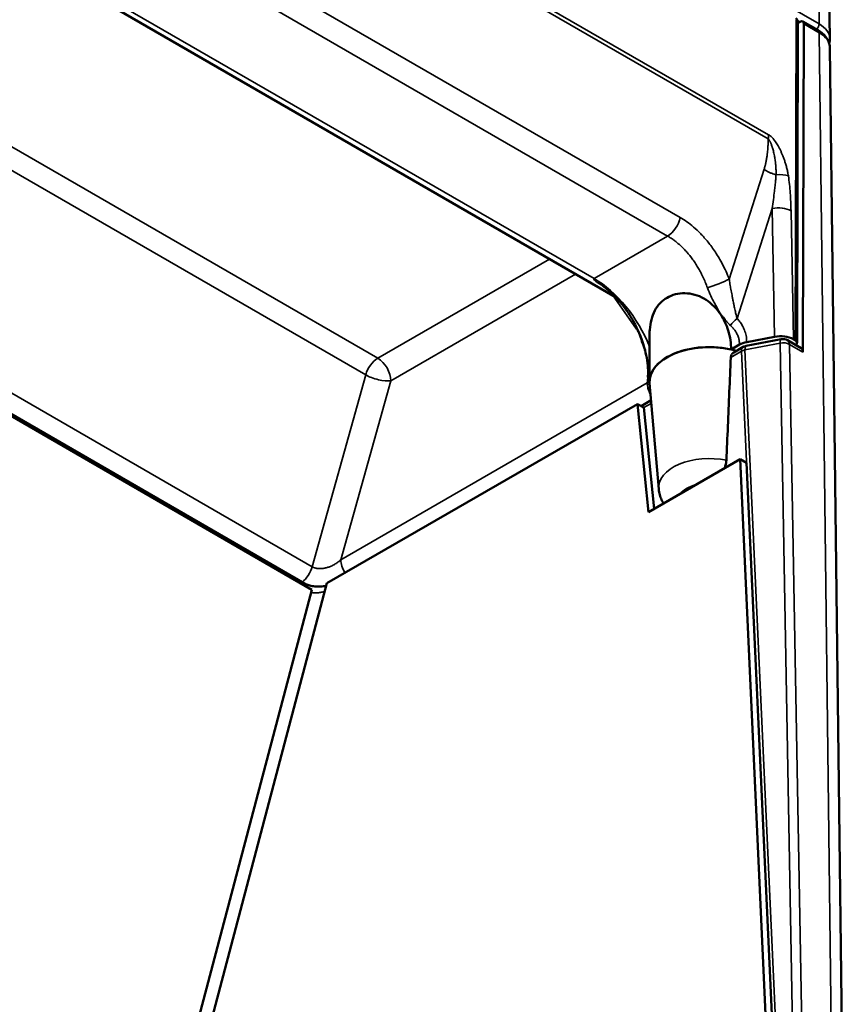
# Paper-space layout 'Sheet_1' of a CAD drawing. Header units: millimetres. Extents: x 0.8 to 58.3, y 0.8 to 58.3.
# Tile 75 of 128: x 16.9 to 18.6, y 47.1 to 49.2. Entities that reach past the tile are written whole.
import ezdxf

# ---------------------------------------------------------------- set-up
doc = ezdxf.new("R2010")
doc.units = ezdxf.units.MM
doc.layers.add('Visible (ISO)', color=7, linetype='Continuous', lineweight=50)
doc.layers.add('Visible Narrow (ISO)', color=7, linetype='Continuous', lineweight=35)

psp = doc.layouts.new('Sheet_1')

# ---------------------------------------------------------------- linework, layer by layer
at = {"layer": 'Visible (ISO)'}
for p, q in [((16.4469, 49.59327), (18.13985, 48.61585)), ((18.59829, 49.16904), (18.59641, 49.32317)), ((18.52808, 48.51784), (18.53019, 49.20283)), ((18.53018, 49.2026), (18.53465, 49.20518)), ((18.57302, 49.18702), (18.54052, 49.20579)), ((18.54286, 49.20057), (18.5407, 48.49824)), ((18.62934, 46.61975), (18.59852, 49.14988)), ((18.4812, 48.94952), (18.4812, 48.94951)), ((18.48124, 48.94946), (18.48124, 48.94946)), ((15.99629, 48.8561), (17.47346, 48.00325)), ((15.99631, 48.85184), (17.4896, 47.98969)), ((18.14905, 48.61054), (18.14905, 48.61054)), ((18.21234, 48.53143), (18.21234, 48.43507)), ((18.405, 48.51422), (18.38703, 48.50384)), ((18.49428, 48.52593), (18.41922, 48.51148)), ((18.47994, 48.53117), (18.42039, 48.51971)), ((18.5368, 48.50693), (18.50785, 48.52364)), ((18.52404, 48.52348), (18.52024, 48.52568)), ((18.4131, 48.5092), (18.3928, 48.49748)), ((18.23194, 48.20471), (18.2125, 48.43142)), ((18.18638, 48.38715), (17.52173, 48.00342)), ((18.2003, 48.3794), (18.18638, 48.38715)), ((18.18638, 48.38715), (18.20987, 48.1557)), ((18.19418, 48.38281), (18.21561, 48.39518)), ((18.2003, 48.3794), (18.22228, 48.16286)), ((18.20987, 48.1557), (18.40603, 48.26895)), ((18.40603, 48.26895), (18.41995, 48.2612)), ((18.40603, 48.26895), (18.46435, 46.99408)), ((18.41995, 48.2612), (18.47827, 46.98633)), ((17.4896, 47.98969), (17.00691, 46.1633)), ((17.03721, 46.17012), (17.52173, 48.00342))]:
    psp.add_line(p, q, dxfattribs=at)
for centre, radius, start, end in [((18.51641, 49.20288), 0.01378, 359.82399, 48.02609), ((18.42294, 48.49215), 0.01969, 100.89339, 120), ((18.498, 48.5066), 0.01969, 60, 100.89339)]:
    psp.add_arc(centre, radius, start, end, dxfattribs=at)
for centre, major_axis, ratio, start_param, end_param in [((18.53451, 49.19562), (-0.00606, -0.01014), 0.5671877, 2.3785844, 3.9354181), ((18.3403, 48.60223), (-0.06299, 0), 0.5773503, 2.1005838, 2.1008721), ((18.49239, 48.50961), (0.03937, 0), 0.577294, 0.7852763, 1.8924738), ((18.3403, 48.43507), (-0.12795, 0), 0.5773503, 4.2392088, 6.3326512), ((18.3403, 48.43507), (-0.12795, 0), 0.5773503, 4.3385077, 6.3326512), ((18.43284, 48.49815), (0.03937, 0), 0.5773503, 1.8925469, 2.356195), ((18.5143, 48.51786), (-0.01378, 0), 0.577491, 2.5404597, 3.9271675), ((18.52678, 48.48998), (0.0101, 0.0169), 0.5671877, 5.5201771, 6.2916126), ((17.46361, 47.9862), (0.00984, 0.01705), 0.5773503, 6.2830616, 6.2831853)]:
    psp.add_ellipse(centre, major_axis=major_axis, ratio=ratio, start_param=start_param, end_param=end_param, dxfattribs=at)
for points, knots in [([(18.57302, 49.18702), (18.57949, 49.18329), (18.5851, 49.17874), (18.59352, 49.1685), (18.5965, 49.16265), (18.59825, 49.15436), (18.5985, 49.15212), (18.59852, 49.14988)], [0, 0, 0, 0, 0.06621765, 0.06621765, 0.13065375, 0.13065375, 0.15387821, 0.15387821, 0.15387821, 0.15387821]), ([(18.20885, 48.44434), (18.20885, 48.44434), (18.20885, 48.44434), (18.20885, 48.44434), (18.20885, 48.44434), (18.20885, 48.44435), (18.20885, 48.44435), (18.20885, 48.44436), (18.20885, 48.44437), (18.20885, 48.4444), (18.20886, 48.44444), (18.20887, 48.44459), (18.20888, 48.44471), (18.20891, 48.44503), (18.20893, 48.44523), (18.209, 48.44604), (18.20904, 48.44663), (18.20918, 48.44903), (18.20924, 48.45083), (18.20934, 48.45806), (18.20909, 48.46352), (18.20726, 48.48388), (18.20409, 48.49898), (18.19428, 48.53076), (18.18699, 48.54759), (18.1772, 48.56523), (18.17602, 48.56729), (18.1712, 48.57545), (18.16736, 48.58139), (18.15113, 48.60448), (18.13714, 48.62009), (18.11989, 48.63434), (18.11793, 48.63589), (18.11514, 48.63797), (18.11438, 48.63853), (18.11329, 48.6393), (18.11299, 48.63951), (18.11257, 48.6398), (18.11247, 48.63987), (18.11232, 48.63997), (18.11227, 48.64), (18.11222, 48.64004), (18.11221, 48.64004), (18.11219, 48.64005), (18.11219, 48.64006), (18.11218, 48.64006), (18.11218, 48.64006), (18.11217, 48.64007), (18.11217, 48.64007), (18.11217, 48.64007), (18.11216, 48.64007), (18.11216, 48.64007)], [0.42747009, 0.42747009, 0.42747009, 0.42747009, 0.4274871, 0.4274871, 0.42751658, 0.42751658, 0.42754594, 0.42754594, 0.42760503, 0.42760503, 0.42784298, 0.42784298, 0.42877649, 0.42877649, 0.43035747, 0.43035747, 0.43509899, 0.43509899, 0.44932461, 0.44932461, 0.49206554, 0.49206554, 0.60812412, 0.60812412, 0.74557983, 0.74557983, 0.76394464, 0.76394464, 0.81910647, 0.81910647, 0.98638251, 0.98638251, 1.00756948, 1.00756948, 1.01551474, 1.01551474, 1.01849626, 1.01849626, 1.01948957, 1.01948957, 1.01987204, 1.01987204, 1.01998902, 1.01998902, 1.02004727, 1.02004727, 1.02010564, 1.02010564, 1.02016398, 1.02016398, 1.02023972, 1.02023972, 1.02023972, 1.02023972]), ([(18.21239, 48.53141), (18.21238, 48.53655), (18.21252, 48.54154), (18.21399, 48.56069), (18.21724, 48.57508), (18.22974, 48.5989), (18.23901, 48.60843), (18.24982, 48.61467), (18.26063, 48.62091), (18.27409, 48.6245), (18.30204, 48.62403), (18.31647, 48.61986), (18.34091, 48.60613), (18.3534, 48.59451), (18.36253, 48.58199), (18.36337, 48.58078), (18.36422, 48.57955)], [-0.27010075, -0.27010075, -0.27010075, -0.27010075, -0.23301868, -0.23301868, -0.11650934, -0.11650934, 0, 0, 0, 0.11650934, 0.11650934, 0.23301868, 0.23301868, 0.35015796, 0.35015796, 0.36242911, 0.36242911, 0.36242911, 0.36242911]), ([(18.36422, 48.57955), (18.3713, 48.56899), (18.37703, 48.55679), (18.38511, 48.53051), (18.38703, 48.51641), (18.38703, 48.50384)], [0.36242911, 0.36242911, 0.36242911, 0.36242911, 0.46740991, 0.46740991, 0.58466187, 0.58466187, 0.58466187, 0.58466187]), ([(18.3863, 48.48679), (18.38639, 48.4889), (18.387, 48.49102), (18.38916, 48.49468), (18.39074, 48.49622), (18.39259, 48.49735), (18.39269, 48.49742), (18.3928, 48.49748)], [-0.154551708, -0.154551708, -0.154551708, -0.154551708, -0.135612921, -0.135612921, -0.116142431, -0.116142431, -0.11495899, -0.11495899, -0.11495899, -0.11495899]), ([(18.37691, 48.26677), (18.37673, 48.2634), (18.37607, 48.25951), (18.3745, 48.25409), (18.37372, 48.25194), (18.37282, 48.2498)], [-0.281523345, -0.281523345, -0.281523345, -0.281523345, -0.25298466, -0.25298466, -0.236511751, -0.236511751, -0.236511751, -0.236511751]), ([(18.24101, 48.17693), (18.24004, 48.17855), (18.23914, 48.18022), (18.23745, 48.18367), (18.23668, 48.18545), (18.23527, 48.1891), (18.23465, 48.19097), (18.23357, 48.19479), (18.23311, 48.19674), (18.23238, 48.20069), (18.23211, 48.2027), (18.23194, 48.20471)], [2.02521539, 2.02521539, 2.02521539, 2.02521539, 2.08151803, 2.08151803, 2.13782067, 2.13782067, 2.19412331, 2.19412331, 2.25042596, 2.25042596, 2.3067286, 2.3067286, 2.3067286, 2.3067286]), ([(17.47346, 48.00325), (17.47541, 48.00212), (17.47784, 48.00101), (17.48337, 47.99907), (17.48657, 47.99824), (17.49356, 47.99698), (17.49747, 47.99658), (17.50566, 47.99633), (17.51004, 47.99654), (17.51628, 47.9973), (17.51832, 47.99762), (17.5203, 47.99802)], [0, 0, 0, 0, 0.02604657, 0.02604657, 0.05317382, 0.05317382, 0.08291938, 0.08291938, 0.11569035, 0.11569035, 0.13188869, 0.13188869, 0.13188869, 0.13188869])]:
    psp.add_open_spline(points, degree=3, knots=knots, dxfattribs=at)
for points in [[(18.59829, 49.16905), (18.59833, 49.16583), (18.59791, 49.16259), (18.59705, 49.15945)], [(18.37691, 48.26677), (18.37795, 48.29105), (18.38003, 48.33972), (18.38316, 48.41307), (18.38526, 48.46218), (18.3863, 48.48679)], [(18.2427, 48.17467), (18.24208, 48.17537), (18.24151, 48.17614), (18.24101, 48.17694)]]:
    psp.add_open_spline(points, degree=3, dxfattribs=at)
at = {"layer": 'Visible Narrow (ISO)'}
for p, q in [((16.54358, 50.37387), (18.57523, 49.2009)), ((18.46635, 48.95451), (16.89399, 49.86231)), ((18.46724, 48.96359), (16.89488, 49.87139)), ((18.27781, 48.78627), (16.68802, 49.70414)), ((18.25087, 48.74669), (16.66108, 49.66456)), ((18.09358, 48.65588), (16.46466, 49.59634)), ((17.63073, 48.48509), (15.99277, 49.43077)), ((17.60475, 48.44946), (15.99308, 49.37995)), ((18.57523, 49.2009), (18.57335, 49.35525)), ((18.52404, 48.52348), (18.52615, 49.20944)), ((18.52917, 49.20807), (18.53442, 49.20504)), ((18.57546, 49.18175), (18.54286, 49.20057)), ((18.60627, 46.65183), (18.57546, 49.18175)), ((15.99601, 48.90153), (17.49022, 48.03884)), ((18.45775, 48.88957), (18.383, 48.65462)), ((18.40003, 48.57022), (18.47495, 48.8057)), ((18.47994, 48.53117), (18.47495, 48.8057)), ((18.52024, 48.52568), (18.51523, 48.80066)), ((18.25087, 48.74669), (18.09358, 48.65588)), ((17.63073, 48.48509), (17.99853, 48.69744)), ((17.65857, 48.43687), (18.05421, 48.66529)), ((18.12298, 48.63528), (18.12298, 48.63528)), ((18.12913, 48.63002), (18.12913, 48.63002)), ((18.13444, 48.61897), (18.18455, 48.54768)), ((18.49178, 48.51738), (18.41672, 48.50293)), ((18.49178, 48.51738), (18.52507, 46.68839)), ((18.5407, 48.49824), (18.51192, 48.51486)), ((18.51192, 48.51486), (18.54519, 46.6871)), ((18.40903, 48.49991), (18.3863, 48.48679)), ((18.49387, 46.64535), (18.40903, 48.49991)), ((18.50055, 46.6707), (18.41672, 48.50293)), ((17.49022, 48.03884), (17.60475, 48.44946)), ((17.55171, 48.05372), (17.65857, 48.43687)), ((17.55171, 48.05372), (18.2076, 48.4324)), ((18.2003, 48.3794), (18.21617, 48.38856))]:
    psp.add_line(p, q, dxfattribs=at)
for centre, major_axis, ratio, start_param, end_param in [((18.51641, 49.20288), (0.01378, -0.00004), 0.5953411, 0, 0.7879352), ((18.56688, 49.19594), (-0.00591, -0.01023), 0.5773503, 1.1653095, 2.3701571), ((18.56711, 49.17679), (0.00591, 0.01023), 0.5773503, 5.5117498, 6.2831853), ((18.51955, 49.16862), (0.07874, 0.00015), 0.5785579, 0.0061332, 0.7842793), ((18.51978, 49.14947), (0.07874, 0.00015), 0.578558, 0.0059595, 0.7842782), ((18.43941, 48.94707), (0.01969, 0.0341), 0.5773503, 5.2426052, 5.5117498), ((18.48176, 48.8589), (0.0389, 0.00609), 0.472592, 0.7022213, 1.4595784), ((18.4874, 48.78414), (0.03936, 0.00072), 0.5813099, 0.7748046, 1.8820001), ((18.25087, 48.77884), (0.01969, 0.0341), 0.5773503, 3.9269908, 5.2426048), ((18.09358, 48.49515), (-0.09843, 0.17048), 0.5773503, 4.4756963, 5.4977871), ((18.35606, 48.64718), (0.03663, 0.01443), 0.1059865, 4.1049635, 5.4959852), ((18.41248, 48.54865), (0.02932, 0.02627), 0.6242577, 1.4404848, 1.9797538), ((18.15668, 48.56375), (-0.03223, -0.02266), 0.7886872, 1.9220832, 1.9680572), ((18.42294, 48.49215), (-0.00372, 0.01933), 0.2581989, 0, 0.9302708), ((18.498, 48.5066), (-0.00372, 0.01933), 0.2581989, 0, 0.930274), ((18.498, 48.5066), (-0.01968, -0.00036), 0.5813104, 3.9163976, 5.0235951), ((18.498, 48.5066), (0.00984, 0.01705), 0.5773503, 5.5117498, 6.2831853), ((18.42294, 48.49215), (-0.00984, 0.01705), 0.5773503, 0, 0.8028515), ((18.42294, 48.49215), (0.01966, 0.0009), 0.586981, 1.8658444, 2.3298801), ((17.63073, 48.45294), (0.01969, 0.0341), 0.5773503, 0.7853982, 1.9896753), ((17.63073, 48.45294), (-0.01969, 0.0341), 0.5773503, 3.9269908, 5.4977871), ((17.63073, 48.45294), (-0.03792, 0.01058), 0.3320991, 0.9120958, 2.4828922), ((18.3403, 48.20781), (-0.10849, 0), 0.5773503, 4.3681397, 6.3326512), ((18.3403, 48.17791), (0.06922, 0), 0.5773503, 2.0063168, 2.7060721), ((17.57955, 48.03765), (0.01969, -0.0341), 0.5773503, 3.9269908, 4.7310636), ((17.46423, 48.03536), (-0.01968, -0.0341), 0.5773493, 0.9408477, 1.9896745), ((17.46361, 47.9862), (0.00984, 0.01705), 0.5773503, 5.6624883, 6.2830616)]:
    psp.add_ellipse(centre, major_axis=major_axis, ratio=ratio, start_param=start_param, end_param=end_param, dxfattribs=at)
for points, knots in [([(18.46635, 48.95451), (18.46634, 48.95303), (18.46633, 48.95162), (18.4663, 48.94949), (18.46628, 48.94872), (18.46624, 48.94714), (18.46622, 48.94634), (18.46617, 48.94478), (18.46614, 48.94401), (18.4661, 48.94309), (18.4661, 48.94295), (18.46605, 48.94182), (18.466, 48.94079), (18.4659, 48.93895), (18.46585, 48.93815), (18.46573, 48.93629), (18.46566, 48.93521), (18.4655, 48.93309), (18.46541, 48.93207), (18.46515, 48.92909), (18.46495, 48.92703), (18.46464, 48.9243), (18.46458, 48.92377), (18.46445, 48.9227), (18.46439, 48.92217), (18.46417, 48.92046), (18.46401, 48.91927), (18.46367, 48.91691), (18.4635, 48.91574), (18.46308, 48.9131), (18.46284, 48.91165), (18.46239, 48.90917), (18.46219, 48.9081), (18.46194, 48.90681), (18.46189, 48.90652), (18.46164, 48.9053), (18.46146, 48.90443), (18.46113, 48.90285), (18.46097, 48.90213), (18.46064, 48.90065), (18.46046, 48.89988), (18.4601, 48.89835), (18.45991, 48.89759), (18.45965, 48.89655), (18.45959, 48.89632), (18.45931, 48.8952), (18.45906, 48.89426), (18.45848, 48.8921), (18.45813, 48.89085), (18.45775, 48.88957)], [0.00000001, 0.00000001, 0.00000001, 0.00000001, 0.0618112, 0.0618112, 0.1, 0.1, 0.14520803, 0.14520803, 0.1917653, 0.1917653, 0.2, 0.2, 0.25793961, 0.25793961, 0.3, 0.3, 0.35357121, 0.35357121, 0.4, 0.4, 0.48085283, 0.48085283, 0.5, 0.5, 0.51882161, 0.51882161, 0.55941081, 0.55941081, 0.6, 0.6, 0.6545281, 0.6545281, 0.7, 0.7, 0.713887, 0.713887, 0.75918978, 0.75918978, 0.8, 0.8, 0.84485681, 0.84485681, 0.88776486, 0.88776486, 0.9, 0.9, 0.94542163, 0.94542163, 1, 1, 1, 1]), ([(18.48321, 48.87787), (18.48324, 48.8791), (18.48325, 48.88029), (18.48325, 48.88148), (18.48325, 48.88192), (18.48324, 48.88236), (18.48324, 48.8828), (18.48323, 48.88352), (18.48322, 48.88425), (18.48321, 48.88497), (18.4832, 48.88522), (18.4832, 48.88546), (18.48319, 48.8857), (18.48316, 48.88705), (18.48312, 48.88838), (18.48307, 48.88969), (18.48303, 48.89086), (18.48297, 48.89201), (18.48291, 48.89315), (18.48281, 48.89495), (18.48268, 48.8967), (18.48253, 48.89842), (18.48248, 48.899), (18.48243, 48.89959), (18.48237, 48.90017), (18.48219, 48.90212), (18.48198, 48.90402), (18.48175, 48.90586), (18.48171, 48.90615), (18.48168, 48.90644), (18.48164, 48.90673), (18.48137, 48.90884), (18.48107, 48.91088), (18.48075, 48.91285), (18.48055, 48.91411), (18.48034, 48.91534), (18.48012, 48.91654), (18.48, 48.91722), (18.47987, 48.91789), (18.47974, 48.91855), (18.47939, 48.92038), (18.47902, 48.92214), (18.47864, 48.92383), (18.47826, 48.92553), (18.47786, 48.92716), (18.47746, 48.92873), (18.47705, 48.9303), (18.47664, 48.93181), (18.47622, 48.93325), (18.47584, 48.93453), (18.47546, 48.93577), (18.47508, 48.93695), (18.47504, 48.93709), (18.47499, 48.93723), (18.47494, 48.93737), (18.47454, 48.93859), (18.47414, 48.93975), (18.47374, 48.94085), (18.47336, 48.94188), (18.47298, 48.94287), (18.4726, 48.94379), (18.47251, 48.94401), (18.47243, 48.94421), (18.47234, 48.94442), (18.472, 48.94523), (18.47167, 48.94599), (18.47133, 48.94673), (18.47123, 48.94693), (18.47113, 48.94714), (18.47104, 48.94734), (18.4708, 48.94784), (18.47056, 48.94832), (18.47032, 48.94878), (18.47011, 48.94918), (18.4699, 48.94958), (18.46968, 48.94997), (18.46944, 48.95039), (18.4692, 48.9508), (18.46895, 48.95121), (18.46871, 48.95158), (18.46847, 48.95194), (18.46822, 48.9523), (18.468, 48.95262), (18.46777, 48.95293), (18.46753, 48.95323), (18.46733, 48.95347), (18.46713, 48.95371), (18.46692, 48.95394), (18.46673, 48.95414), (18.46654, 48.95433), (18.46635, 48.95451)], [0, 0, 0, 0, 0.02848872, 0.02848872, 0.02848872, 0.03901647, 0.03901647, 0.03901647, 0.05655645, 0.05655645, 0.05655645, 0.0625, 0.0625, 0.0625, 0.09551525, 0.09551525, 0.09551525, 0.12500035, 0.12500035, 0.12500035, 0.17153397, 0.17153397, 0.17153397, 0.1875, 0.1875, 0.1875, 0.24150882, 0.24150882, 0.24150882, 0.25, 0.25, 0.25, 0.3125, 0.3125, 0.3125, 0.3524123, 0.3524123, 0.3524123, 0.375, 0.375, 0.375, 0.4375, 0.4375, 0.4375, 0.5, 0.5, 0.5, 0.5625, 0.5625, 0.5625, 0.61826663, 0.61826663, 0.61826663, 0.625, 0.625, 0.625, 0.68318439, 0.68318439, 0.68318439, 0.7376313, 0.7376313, 0.7376313, 0.75, 0.75, 0.75, 0.79863081, 0.79863081, 0.79863081, 0.8125, 0.8125, 0.8125, 0.84613776, 0.84613776, 0.84613776, 0.8750017, 0.8750017, 0.8750017, 0.90624838, 0.90624838, 0.90624838, 0.93492421, 0.93492421, 0.93492421, 0.96056722, 0.96056722, 0.96056722, 0.9815483, 0.9815483, 0.9815483, 0.99999997, 0.99999997, 0.99999997, 0.99999997]), ([(18.50959, 48.87542), (18.50907, 48.87866), (18.5079, 48.88495), (18.50585, 48.89364), (18.50356, 48.90181), (18.5011, 48.90938), (18.49852, 48.91641), (18.49586, 48.9229), (18.49315, 48.9289), (18.49039, 48.93443), (18.48762, 48.93951), (18.48484, 48.94415), (18.48209, 48.94832), (18.47937, 48.95205), (18.4767, 48.95532), (18.47399, 48.95826), (18.47098, 48.96107), (18.46855, 48.96284), (18.46724, 48.96359)], [0.00000296, 0.00000296, 0.00000296, 0.00000296, 0.0625, 0.125, 0.1875, 0.25, 0.3125, 0.375, 0.4375, 0.5, 0.5625, 0.625, 0.6875, 0.75, 0.8125, 0.875, 0.9375, 1, 1, 1, 1]), ([(18.45775, 48.88957), (18.45881, 48.88879), (18.45992, 48.88802), (18.4623, 48.88651), (18.46356, 48.88577), (18.465, 48.88498), (18.46515, 48.8849), (18.46702, 48.8839), (18.46881, 48.88303), (18.47173, 48.88175), (18.47282, 48.8813), (18.47568, 48.88019), (18.47746, 48.87956), (18.48057, 48.8786), (18.48188, 48.87823), (18.48321, 48.87787)], [0, 0, 0, 0, 0.1551342, 0.1551342, 0.3155052, 0.3155052, 0.3333333, 0.3333333, 0.5441516, 0.5441516, 0.6666667, 0.6666667, 0.8605152, 0.8605152, 1, 1, 1, 1]), ([(18.47495, 48.8057), (18.47589, 48.81207), (18.47678, 48.81836), (18.47843, 48.83076), (18.47919, 48.83687), (18.48036, 48.84679), (18.48079, 48.85063), (18.48141, 48.85656), (18.48162, 48.85868), (18.48212, 48.86401), (18.48238, 48.8672), (18.48283, 48.87287), (18.48302, 48.87538), (18.48321, 48.87787)], [0.00000601, 0.00000601, 0.00000601, 0.00000601, 0.25, 0.25, 0.5, 0.5, 0.6598686, 0.6598686, 0.75, 0.75, 0.88846414, 0.88846414, 0.99953519, 0.99953519, 0.99953519, 0.99953519]), ([(18.51523, 48.80066), (18.51512, 48.80709), (18.51472, 48.81985), (18.51363, 48.83866), (18.51199, 48.85716), (18.51048, 48.86935), (18.50959, 48.87542)], [0.00000707, 0.00000707, 0.00000707, 0.00000707, 0.25, 0.5, 0.75, 1, 1, 1, 1]), ([(18.383, 48.65462), (18.37854, 48.66593), (18.36894, 48.68672), (18.35339, 48.71294), (18.33751, 48.73454), (18.32179, 48.75212), (18.30654, 48.76628), (18.29187, 48.7776), (18.28243, 48.78361), (18.27781, 48.78627)], [0.00000003, 0.00000003, 0.00000003, 0.00000003, 0.14285714, 0.28571429, 0.42857143, 0.57142857, 0.71428571, 0.85714286, 1, 1, 1, 1]), ([(18.33641, 48.63576), (18.33493, 48.63987), (18.33338, 48.64386), (18.33015, 48.65164), (18.32846, 48.65543), (18.32624, 48.66013), (18.32573, 48.66118), (18.32352, 48.66569), (18.32179, 48.66904), (18.31822, 48.67556), (18.31638, 48.67873), (18.31399, 48.68266), (18.31344, 48.68354), (18.31093, 48.68755), (18.30894, 48.69055), (18.3049, 48.69636), (18.30285, 48.69916), (18.30057, 48.70212), (18.30034, 48.70242), (18.29797, 48.70546), (18.29582, 48.70807), (18.29155, 48.71302), (18.28943, 48.71537), (18.28512, 48.7199), (18.28293, 48.72208), (18.27876, 48.72605), (18.27676, 48.72785), (18.27272, 48.73135), (18.27068, 48.73303), (18.26663, 48.73621), (18.26462, 48.73771), (18.26002, 48.74098), (18.25743, 48.74271), (18.25353, 48.74513), (18.25219, 48.74593), (18.25087, 48.74669)], [0.00000004, 0.00000004, 0.00000004, 0.00000004, 0.06173759, 0.06173759, 0.12458182, 0.12458182, 0.14285714, 0.14285714, 0.20421511, 0.20421511, 0.26726386, 0.26726386, 0.28571429, 0.28571429, 0.35244835, 0.35244835, 0.42092822, 0.42092822, 0.42857143, 0.42857143, 0.5, 0.5, 0.57142857, 0.57142857, 0.64553439, 0.64553439, 0.71428571, 0.71428571, 0.78584409, 0.78584409, 0.85714286, 0.85714286, 0.95078291, 0.95078291, 1, 1, 1, 1]), ([(18.09358, 48.65588), (18.09293, 48.6555), (18.09276, 48.65427), (18.09599, 48.65081), (18.10184, 48.64651), (18.10777, 48.64268), (18.11172, 48.64026), (18.11316, 48.63939)], [0.00000137, 0.00000137, 0.00000137, 0.00000137, 0.05882353, 0.11764706, 0.17647059, 0.23529412, 0.26780598, 0.26780598, 0.26780598, 0.26780598]), ([(18.40003, 48.57022), (18.3996, 48.57162), (18.39918, 48.57308), (18.39876, 48.5746), (18.39844, 48.57578), (18.39812, 48.57698), (18.39781, 48.57822), (18.39745, 48.57964), (18.3971, 48.58109), (18.39674, 48.5826), (18.39638, 48.5841), (18.39602, 48.58566), (18.39565, 48.58728), (18.39523, 48.58915), (18.3948, 48.5911), (18.39436, 48.59313), (18.39403, 48.59464), (18.3937, 48.59619), (18.39337, 48.59778), (18.3929, 48.60001), (18.39242, 48.60232), (18.39193, 48.60471), (18.39159, 48.60634), (18.39126, 48.608), (18.39091, 48.60971), (18.39047, 48.61192), (18.39002, 48.6142), (18.38956, 48.61656), (18.38914, 48.61867), (18.38873, 48.62084), (18.3883, 48.62307), (18.3879, 48.62517), (18.3875, 48.62733), (18.3871, 48.62954), (18.38671, 48.63164), (18.38633, 48.6338), (18.38594, 48.636), (18.38583, 48.63666), (18.38571, 48.63731), (18.3856, 48.63798), (18.38526, 48.63998), (18.38491, 48.64203), (18.38458, 48.64412), (18.38426, 48.6461), (18.38394, 48.64812), (18.38364, 48.65018), (18.38342, 48.65164), (18.38321, 48.65312), (18.383, 48.65462)], [0, 0, 0, 0, 0.0806454, 0.0806454, 0.0806454, 0.1428571, 0.1428571, 0.1428571, 0.2142857, 0.2142857, 0.2142857, 0.2857143, 0.2857143, 0.2857143, 0.3677409, 0.3677409, 0.3677409, 0.4285714, 0.4285714, 0.4285714, 0.5136233, 0.5136233, 0.5136233, 0.5714286, 0.5714286, 0.5714286, 0.646619, 0.646619, 0.646619, 0.7142861, 0.7142861, 0.7142861, 0.778263, 0.778263, 0.778263, 0.8390999, 0.8390999, 0.8390999, 0.8571429, 0.8571429, 0.8571429, 0.9116413, 0.9116413, 0.9116413, 0.9633099, 0.9633099, 0.9633099, 1, 1, 1, 1]), ([(18.38577, 48.555), (18.38407, 48.55657), (18.38073, 48.56003), (18.37564, 48.56571), (18.37097, 48.57305), (18.36612, 48.57672), (18.36422, 48.57955)], [0, 0, 0, 0, 0.25, 0.5, 0.75, 0.99999939, 0.99999939, 0.99999939, 0.99999939]), ([(18.405, 48.51422), (18.405, 48.51582), (18.40493, 48.51736), (18.40466, 48.52042), (18.40446, 48.52192), (18.40406, 48.52416), (18.40391, 48.52493), (18.40341, 48.52711), (18.40303, 48.52847), (18.40217, 48.53116), (18.40169, 48.53248), (18.40096, 48.53424), (18.40075, 48.53473), (18.39993, 48.53654), (18.39929, 48.53781), (18.39791, 48.5403), (18.39717, 48.54152), (18.39631, 48.54281), (18.39622, 48.54295), (18.39524, 48.54441), (18.39432, 48.54567), (18.39262, 48.54782), (18.39185, 48.54874), (18.39012, 48.5507), (18.38915, 48.55172), (18.38738, 48.5535), (18.38658, 48.55427), (18.38577, 48.555)], [0, 0, 0, 0, 0.07667648, 0.07667648, 0.15673374, 0.15673374, 0.2, 0.2, 0.28161517, 0.28161517, 0.36677276, 0.36677276, 0.4, 0.4, 0.4923589, 0.4923589, 0.58851924, 0.58851924, 0.6, 0.6, 0.71095931, 0.71095931, 0.8, 0.8, 0.90980243, 0.90980243, 0.99999629, 0.99999629, 0.99999629, 0.99999629]), ([(18.42039, 48.51971), (18.42039, 48.52472), (18.41938, 48.53394), (18.41586, 48.54557), (18.41111, 48.55534), (18.40569, 48.56354), (18.40191, 48.56812), (18.40003, 48.57022)], [0, 0, 0, 0, 0.2, 0.4, 0.6, 0.8, 0.99999787, 0.99999787, 0.99999787, 0.99999787]), ([(18.20376, 48.49828), (18.20365, 48.49856), (18.20247, 48.50166), (18.20009, 48.50782), (18.19691, 48.51673), (18.19409, 48.52514), (18.1915, 48.53297), (18.1886, 48.54069), (18.18609, 48.54552), (18.18455, 48.54768)], [0.56451997, 0.56451997, 0.56451997, 0.56451997, 0.57142857, 0.64285714, 0.71428571, 0.78571429, 0.85714286, 0.92857143, 1, 1, 1, 1]), ([(18.2076, 48.4324), (18.20759, 48.43099), (18.20767, 48.42954), (18.20782, 48.42805), (18.20798, 48.42656), (18.20821, 48.42504), (18.20853, 48.4235), (18.20884, 48.42196), (18.20923, 48.4204), (18.2097, 48.41883), (18.21016, 48.41727), (18.21069, 48.41571), (18.21129, 48.41415), (18.2119, 48.41259), (18.21257, 48.41103), (18.21331, 48.40949), (18.21372, 48.40863), (18.21415, 48.40779), (18.2146, 48.40695)], [0, 0, 0, 0, 0.08349755, 0.08349755, 0.08349755, 0.16697309, 0.16697309, 0.16697309, 0.25048538, 0.25048538, 0.25048538, 0.33333333, 0.33333333, 0.33333333, 0.41666667, 0.41666667, 0.41666667, 0.46282754, 0.46282754, 0.46282754, 0.46282754]), ([(18.2076, 48.4324), (18.20774, 48.43528), (18.20818, 48.43947), (18.20875, 48.44381), (18.20892, 48.44507)], [0, 0, 0, 0, 0.07142857, 0.10045146, 0.10045146, 0.10045146, 0.10045146]), ([(18.2076, 48.4324), (18.20762, 48.43246), (18.20766, 48.4325), (18.20769, 48.43254), (18.20771, 48.43256), (18.20773, 48.43257), (18.20775, 48.43259), (18.20779, 48.43262), (18.20783, 48.43265), (18.20788, 48.43267), (18.20791, 48.43269), (18.20795, 48.4327), (18.20799, 48.43269), (18.208, 48.43269), (18.20802, 48.43269), (18.20804, 48.43269), (18.20806, 48.43268), (18.20807, 48.43268), (18.20809, 48.43267), (18.20813, 48.43266), (18.20817, 48.43264), (18.20821, 48.43262), (18.20825, 48.43261), (18.2083, 48.43259), (18.20836, 48.43257), (18.20843, 48.43255), (18.20851, 48.43254), (18.2086, 48.43252), (18.20868, 48.43251), (18.20877, 48.4325), (18.20887, 48.43249), (18.20896, 48.43249), (18.20906, 48.43249), (18.20916, 48.43249), (18.20924, 48.43249), (18.20933, 48.43249), (18.20942, 48.43249), (18.20949, 48.43249), (18.20958, 48.43249), (18.20966, 48.4325), (18.20972, 48.4325), (18.20978, 48.4325), (18.20984, 48.43251), (18.20999, 48.43252), (18.21014, 48.43254), (18.2103, 48.43257), (18.21038, 48.43258), (18.21045, 48.43259), (18.21053, 48.43261), (18.21074, 48.43265), (18.21096, 48.4327), (18.21118, 48.43276), (18.2114, 48.43282), (18.21162, 48.43289), (18.21185, 48.43297), (18.21193, 48.43299), (18.212, 48.43302), (18.21208, 48.43305), (18.21218, 48.43308), (18.21228, 48.43312), (18.21239, 48.43315)], [0, 0, 0, 0, 0.06811581, 0.06811581, 0.06811581, 0.1, 0.1, 0.1, 0.15736487, 0.15736487, 0.15736487, 0.2, 0.2, 0.2, 0.21718257, 0.21718257, 0.21718257, 0.23529781, 0.23529781, 0.23529781, 0.2676489, 0.2676489, 0.2676489, 0.29702104, 0.29702104, 0.29702104, 0.33373944, 0.33373944, 0.33373944, 0.36486552, 0.36486552, 0.36486552, 0.39422996, 0.39422996, 0.39422996, 0.41644266, 0.41644266, 0.41644266, 0.43658239, 0.43658239, 0.43658239, 0.45056436, 0.45056436, 0.45056436, 0.48426965, 0.48426965, 0.48426965, 0.5, 0.5, 0.5, 0.54340546, 0.54340546, 0.54340546, 0.58594133, 0.58594133, 0.58594133, 0.6, 0.6, 0.6, 0.61816079, 0.61816079, 0.61816079, 0.61816079]), ([(17.49022, 48.03884), (17.49098, 48.0384), (17.49178, 48.038), (17.49261, 48.03764), (17.49294, 48.03749), (17.49328, 48.03735), (17.49362, 48.03721), (17.4943, 48.03694), (17.495, 48.0367), (17.49571, 48.03648), (17.49625, 48.03631), (17.49681, 48.03616), (17.49738, 48.03601), (17.49823, 48.0358), (17.49911, 48.03562), (17.50003, 48.03546), (17.50055, 48.03538), (17.50107, 48.0353), (17.50161, 48.03523), (17.50249, 48.03512), (17.50341, 48.03504), (17.50437, 48.03499), (17.50505, 48.03495), (17.50575, 48.03493), (17.50647, 48.03492), (17.50759, 48.03491), (17.50878, 48.03494), (17.51002, 48.03502), (17.5107, 48.03507), (17.51139, 48.03513), (17.51211, 48.0352), (17.51322, 48.03532), (17.51438, 48.03548), (17.51556, 48.03568), (17.51654, 48.03584), (17.51753, 48.03604), (17.51854, 48.03626), (17.5198, 48.03654), (17.52109, 48.03687), (17.5224, 48.03724), (17.52343, 48.03753), (17.52446, 48.03786), (17.5255, 48.03821), (17.52679, 48.03865), (17.52808, 48.03913), (17.52938, 48.03965), (17.53047, 48.04009), (17.53157, 48.04057), (17.53266, 48.04107), (17.534, 48.04169), (17.53533, 48.04235), (17.53663, 48.04306), (17.53765, 48.0436), (17.53865, 48.04416), (17.53963, 48.04475), (17.5408, 48.04545), (17.54195, 48.04617), (17.54306, 48.04692), (17.54409, 48.04761), (17.5451, 48.04832), (17.54607, 48.04905), (17.54731, 48.04997), (17.54849, 48.05091), (17.54962, 48.05188), (17.55034, 48.05248), (17.55103, 48.0531), (17.55171, 48.05372)], [0.00000065, 0.00000065, 0.00000065, 0.00000065, 0.06471668, 0.06471668, 0.06471668, 0.09090909, 0.09090909, 0.09090909, 0.1426284, 0.1426284, 0.1426284, 0.18181818, 0.18181818, 0.18181818, 0.24030933, 0.24030933, 0.24030933, 0.27272727, 0.27272727, 0.27272727, 0.32600804, 0.32600804, 0.32600804, 0.36363636, 0.36363636, 0.36363636, 0.42234526, 0.42234526, 0.42234526, 0.45454545, 0.45454545, 0.45454545, 0.50458767, 0.50458767, 0.50458767, 0.54545455, 0.54545455, 0.54545455, 0.59646897, 0.59646897, 0.59646897, 0.63636364, 0.63636364, 0.63636364, 0.68555515, 0.68555515, 0.68555515, 0.72727273, 0.72727273, 0.72727273, 0.7785206, 0.7785206, 0.7785206, 0.81818182, 0.81818182, 0.81818182, 0.86535011, 0.86535011, 0.86535011, 0.90909091, 0.90909091, 0.90909091, 0.96479218, 0.96479218, 0.96479218, 1, 1, 1, 1]), ([(17.48805, 47.9838), (17.48869, 47.98368), (17.48936, 47.98357), (17.49127, 47.98329), (17.49255, 47.98315), (17.4947, 47.983), (17.49554, 47.98297), (17.49764, 47.98292), (17.49891, 47.98294), (17.50133, 47.98305), (17.50245, 47.98313), (17.50506, 47.9834), (17.50656, 47.98361), (17.50917, 47.98407), (17.51027, 47.98429), (17.5128, 47.98486), (17.51423, 47.98524), (17.51617, 47.98582), (17.51667, 47.98597), (17.51716, 47.98613)], [0.29451719, 0.29451719, 0.29451719, 0.29451719, 0.33333333, 0.33333333, 0.40232715, 0.40232715, 0.44444444, 0.44444444, 0.50497452, 0.50497452, 0.55555556, 0.55555556, 0.62033069, 0.62033069, 0.66666667, 0.66666667, 0.72610613, 0.72610613, 0.74647092, 0.74647092, 0.74647092, 0.74647092])]:
    psp.add_open_spline(points, degree=3, knots=knots, dxfattribs=at)
psp.add_open_spline([(18.36422, 48.57955), (18.36192, 48.58298), (18.35856, 48.59163), (18.35073, 48.60371), (18.34344, 48.6184), (18.3386, 48.6297), (18.33641, 48.63576)], degree=3, dxfattribs=at)

doc.saveas('drawing.dxf')
